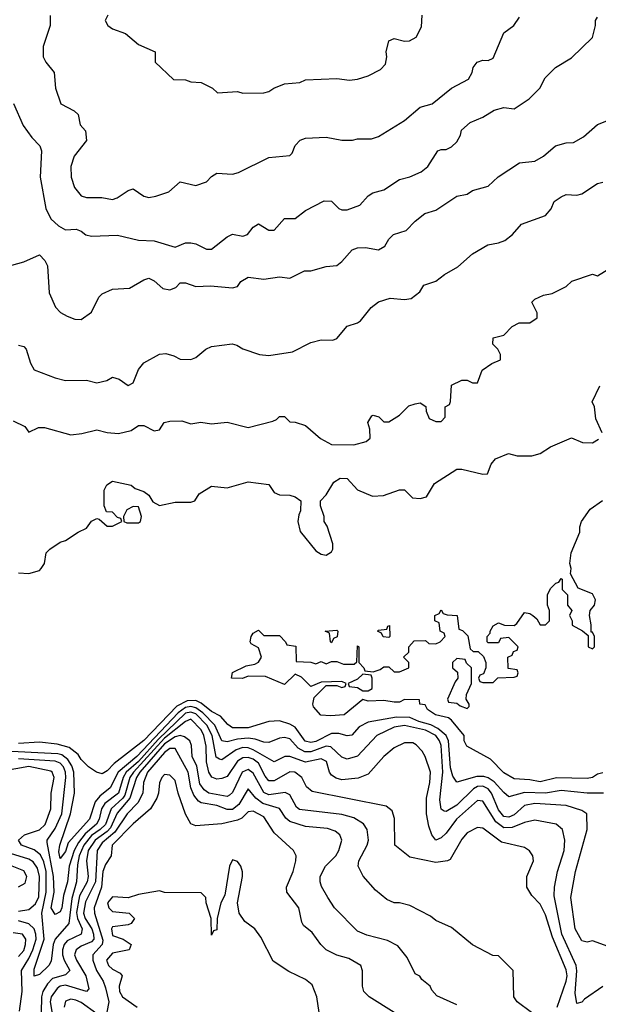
# Model space of a CAD drawing. Header units: inches. Extents: x 2348341 to 2479810, y 460419 to 613669.
# Tile 53 of 256: x 2407694 to 2409913, y 485401 to 489173. Entities that reach past the tile are written whole.
import ezdxf

# ---------------------------------------------------------------- set-up
doc = ezdxf.new("R2010")
doc.units = ezdxf.units.IN
doc.header["$MEASUREMENT"] = 0
doc.layers.add('C4408', color=7, linetype='Continuous')

msp = doc.modelspace()

# ---------------------------------------------------------------- linework, layer by layer
at = {"layer": 'C4408', "color": 2}
for points, elevation in [([(2407671.1, 488851.1), (2407707.3, 488767.3), (2407741.4, 488721.4), (2407772, 488690), (2407778, 488670), (2407772.7, 488570), (2407794.9, 488450), (2407813.4, 488410), (2407842.9, 488382.9), (2407870, 488368.2), (2407910.4, 488370.4), (2407930, 488362.8), (2407948.4, 488348.4), (2407970, 488343), (2408070, 488347.7), (2408150, 488328), (2408210, 488324.9), (2408290, 488300.7), (2408330, 488317.3), (2408350, 488318), (2408370, 488313.4), (2408410, 488294), (2408430, 488294), (2408490, 488341), (2408510, 488351.3), (2408550, 488342.8), (2408568, 488350), (2408590, 488378), (2408610, 488391), (2408650, 488366), (2408670, 488366), (2408709.2, 488410.8), (2408750, 488411.3), (2408790, 488442), (2408861.2, 488478.8), (2408890, 488478), (2408918, 488450), (2408930, 488444), (2408950, 488444.9), (2408998, 488462), (2409030, 488498), (2409048, 488510), (2409090, 488521), (2409150, 488561), (2409190, 488570.8), (2409234, 488590), (2409259, 488610), (2409298, 488670), (2409310, 488676), (2409330, 488676), (2409350, 488686), (2409370, 488704.7), (2409384, 488730), (2409388.7, 488750), (2409421.5, 488778.5), (2409470, 488798.8), (2409513.6, 488826.4), (2409550, 488836), (2409590, 488831.3), (2409648, 488870), (2409688, 488910), (2409708.7, 488950), (2409749, 488990), (2409810, 489026), (2409890, 489104.7), (2409902, 489150), (2409902, 489170), (2409910, 489182)], 90), ([(2407811.1, 489188.9), (2407811.3, 489150), (2407784.9, 489070), (2407784.9, 489030), (2407794, 489010), (2407826.8, 488970), (2407831.3, 488910), (2407852, 488850), (2407903.5, 488823.5), (2407918, 488810), (2407926.8, 488770), (2407946.8, 488746.8), (2407950.8, 488710), (2407902.8, 488650), (2407891, 488610), (2407891.3, 488570), (2407904.7, 488530), (2407930, 488498), (2407951.1, 488491.1), (2408008.9, 488491.1), (2408050, 488484), (2408068, 488490), (2408110, 488518), (2408130, 488524.7), (2408170, 488496), (2408190, 488491), (2408216, 488496), (2408266.3, 488513.7), (2408310, 488552), (2408370, 488538), (2408410, 488551.3), (2408430, 488572), (2408450, 488584.7), (2408510, 488581), (2408532.9, 488587.1), (2408650, 488644.7), (2408730, 488652), (2408739, 488661), (2408750, 488691.3), (2408769.4, 488710.6), (2408790, 488718.8), (2408870, 488722.8), (2408930, 488711.3), (2408970, 488711.3), (2408990, 488716), (2409043.1, 488716.9), (2409070, 488724.7), (2409170, 488786), (2409230, 488838), (2409275.3, 488850), (2409350, 488910.8), (2409414.7, 488945.3), (2409429.3, 488970), (2409433.2, 488990), (2409448.7, 489010), (2409470, 489017.3), (2409490, 489016), (2409510, 489024.7), (2409550, 489122), (2409589.1, 489150.9), (2409610, 489182)], 94), ([(2408032, 489190), (2408022, 489170), (2408032, 489150), (2408050, 489138), (2408099.8, 489119.8), (2408150, 489078), (2408214, 489050), (2408214, 489010), (2408283.6, 488943.6), (2408330, 488942), (2408350, 488934), (2408390, 488932), (2408434, 488910), (2408452.7, 488892.7), (2408530, 488898), (2408550, 488891.3), (2408630, 488892), (2408650, 488898), (2408669.3, 488910.7), (2408710, 488926.8), (2408768.4, 488931.6), (2408790, 488942), (2408910, 488946.8), (2408959, 488941), (2408990, 488944.7), (2409030, 488958), (2409078, 488982), (2409097.2, 489002.8), (2409102, 489030), (2409099, 489050), (2409110, 489092), (2409130, 489101), (2409170, 489091), (2409188.9, 489091.1), (2409214.6, 489105.4), (2409234.6, 489145.4), (2409238, 489190)], 98), ([(2407470, 488178.8), (2407710, 488244.7), (2407770, 488272), (2407790.8, 488250), (2407800.7, 488230), (2407806.8, 488126.8), (2407831.1, 488071.1), (2407851.1, 488051.1), (2407876.9, 488036.9), (2407905.4, 488025.4), (2407930, 488024.7), (2407970, 488052), (2407998, 488110), (2408010, 488122), (2408050, 488141), (2408115.5, 488144.5), (2408170, 488176), (2408190, 488182), (2408210, 488172), (2408243.5, 488143.5), (2408270, 488138), (2408293.2, 488146.8), (2408310, 488164.7), (2408330, 488164.7), (2408370, 488150.8), (2408426.3, 488153.7), (2408510, 488146), (2408528.9, 488151.1), (2408542, 488170), (2408570, 488186), (2408630, 488179.1), (2408690, 488187.7), (2408730, 488182), (2408786, 488210), (2408810, 488210.8), (2408870, 488227.3), (2408910, 488231), (2408930, 488246), (2408969.5, 488290.5), (2408990, 488298.8), (2409019.8, 488299.8), (2409070, 488291), (2409094.8, 488305.2), (2409110, 488332), (2409128, 488350), (2409175.5, 488364.5), (2409210, 488401), (2409248, 488430), (2409290, 488442.8), (2409370, 488496), (2409410, 488504.7), (2409430, 488518.8), (2409490, 488534.8), (2409529.4, 488570.6), (2409610, 488624.7), (2409670, 488631), (2409702, 488650), (2409748, 488690), (2409790, 488701), (2409817.2, 488702.8), (2409855.5, 488724.5), (2409910, 488771.3), (2409958, 488790)], 86), ([(2407690, 487926), (2407710, 487921), (2407718.8, 487910), (2407736.3, 487856.3), (2407750, 487831.3), (2407830, 487801), (2407870, 487791), (2407950, 487791.3), (2407990, 487781), (2408029.1, 487790.9), (2408050, 487802.8), (2408075.5, 487795.5), (2408110, 487771.3), (2408130, 487782), (2408150, 487832), (2408170, 487858), (2408230, 487890.8), (2408254.4, 487894.4), (2408285.4, 487885.4), (2408310, 487872), (2408350, 487871.3), (2408370, 487878), (2408408, 487910), (2408430, 487921), (2408509.1, 487930.9), (2408526.4, 487926.4), (2408550, 487911.3), (2408614, 487890), (2408650, 487886.8), (2408740.2, 487899.8), (2408810, 487936), (2408850, 487946), (2408895.5, 487944.5), (2408910, 487951.3), (2408950, 487998), (2408988.9, 488011.1), (2409000.4, 488019.6), (2409042, 488070), (2409070, 488091.3), (2409114.6, 488105.4), (2409170, 488100.7), (2409194.8, 488105.2), (2409228, 488130), (2409244, 488156), (2409290, 488171.3), (2409323.2, 488196.8), (2409374.5, 488225.5), (2409430, 488276), (2409489.2, 488310.8), (2409530, 488317.3), (2409553.8, 488326.2), (2409584, 488350), (2409618, 488390), (2409710, 488422.8), (2409731.8, 488448.2), (2409743.9, 488476.1), (2409770, 488494), (2409790, 488502.8), (2409830, 488501), (2409850, 488506), (2409910, 488544.9), (2409930, 488550.6)], 82), ([(2407670, 487636), (2407714, 487614), (2407730, 487592), (2407766, 487610), (2407789.1, 487610.9), (2407890, 487582.8), (2407932.7, 487587.3), (2407990, 487601), (2408030, 487590.7), (2408072.9, 487587.1), (2408121.2, 487598.8), (2408150, 487618), (2408170, 487618), (2408210, 487598), (2408230, 487602), (2408248, 487630), (2408270, 487634.8), (2408316, 487636), (2408350, 487624.7), (2408388.7, 487631.3), (2408430, 487624.7), (2408490, 487631), (2408570, 487611), (2408664.7, 487635.3), (2408679, 487641), (2408690, 487652), (2408710, 487652), (2408730, 487632), (2408750, 487631.3), (2408790, 487618), (2408848.1, 487568.1), (2408890, 487544.9), (2408975.5, 487544.5), (2409023.1, 487556.9), (2409038, 487570), (2409036.4, 487603.6), (2409029, 487630), (2409044.7, 487655.3), (2409050, 487658), (2409070.9, 487650.9), (2409090, 487632), (2409110, 487632), (2409150, 487658), (2409186.3, 487693.7), (2409210, 487701), (2409230, 487704.7), (2409251.1, 487691.1), (2409252.7, 487672.7), (2409264.7, 487644.7), (2409290, 487634), (2409310, 487634), (2409326, 487650), (2409326, 487690), (2409342, 487698), (2409346, 487710), (2409350, 487772), (2409390, 487792), (2409410, 487792), (2409430, 487782), (2409450, 487782), (2409468, 487830), (2409504.7, 487855.3), (2409538, 487870), (2409538, 487890), (2409528, 487910), (2409508, 487930), (2409510, 487954), (2409550, 487964.7), (2409583.1, 487996.9), (2409608.7, 488011.3), (2409650, 488011.3), (2409678, 488030), (2409678, 488050), (2409658, 488090), (2409670, 488102), (2409703.1, 488116.9), (2409736.4, 488123.6), (2409788.9, 488151.1), (2409811.6, 488171.6), (2409890, 488198), (2409910, 488192), (2409990, 488241)], 78), ([(2409928, 487590), (2409903.1, 487643.1), (2409898, 487690), (2409888.7, 487708.7), (2409918, 487770)], 74), ([(2407690, 487054), (2407730, 487050.7), (2407770, 487062.8), (2407777.2, 487070), (2407789.2, 487090), (2407795.3, 487130), (2407810, 487144.7), (2407849.1, 487170.9), (2407870, 487178), (2407918, 487210), (2407950, 487224.7), (2407970, 487252), (2407990, 487262), (2407999.6, 487259.6), (2408030, 487232), (2408050, 487232), (2408086, 487250), (2408082, 487262), (2408070, 487266), (2408050, 487286), (2408027.3, 487287.3), (2408018, 487310), (2408018, 487370), (2408028.9, 487391.1), (2408050, 487404.7), (2408122, 487390), (2408136.9, 487376.9), (2408170, 487364.7), (2408190, 487351.3), (2408205.4, 487325.4), (2408230, 487312), (2408290, 487324.7), (2408350, 487324.7), (2408366, 487330), (2408383.1, 487356.9), (2408430, 487386), (2408490, 487378.8), (2408570, 487402), (2408650, 487392), (2408670, 487362), (2408690, 487352), (2408730, 487351.3), (2408750, 487344.7), (2408772, 487330), (2408771.6, 487291.6), (2408764, 487276), (2408760.7, 487250), (2408770, 487212), (2408830, 487138), (2408850, 487124.7), (2408870, 487122), (2408890, 487134), (2408895.3, 487144.7), (2408894.6, 487165.4), (2408872.9, 487232.9), (2408862, 487250), (2408862, 487270), (2408848, 487310), (2408848, 487330), (2408870, 487352), (2408899, 487401), (2408923.2, 487416.8), (2408950, 487414.8), (2408990, 487371.3), (2409047.3, 487347.3), (2409089.5, 487350.5), (2409150, 487371.3), (2409170, 487371.3), (2409201, 487341), (2409230, 487338), (2409254.6, 487345.4), (2409284.5, 487395.5), (2409370, 487451), (2409390, 487451), (2409470, 487432), (2409487.3, 487432.7), (2409502, 487470), (2409518, 487490), (2409569, 487511), (2409601.4, 487501.4), (2409657.5, 487502.5), (2409689.3, 487510.7), (2409730, 487536), (2409810, 487571.3), (2409852.7, 487552.7), (2409890, 487552), (2409914, 487566)], 74), ([(2409930, 486287.3), (2409910, 486282), (2409890, 486269.7), (2409870, 486266.3), (2409752, 486268), (2409690, 486252.7), (2409650, 486260.7), (2409590, 486264.5), (2409550, 486287.3), (2409499.6, 486339.6), (2409408.7, 486390), (2409398, 486410), (2409398, 486430), (2409349.3, 486489.3), (2409338, 486498), (2409288.7, 486510), (2409258, 486530), (2409248.4, 486548.4), (2409228.7, 486550), (2409227.3, 486567.3), (2409170, 486568.7), (2409150, 486558), (2409130, 486558), (2409090, 486564), (2409030, 486562), (2409010, 486568), (2408938, 486510), (2408885.6, 486505.6), (2408848.7, 486508.7), (2408820.4, 486540.4), (2408818, 486550), (2408824, 486576), (2408870, 486622), (2408910, 486622), (2408930, 486614), (2408942, 486618), (2408946, 486630), (2408930, 486638), (2408850, 486635.3), (2408810, 486618), (2408774.6, 486654.6), (2408750, 486666), (2408710, 486626), (2408636.5, 486656.5), (2408570, 486658), (2408548.7, 486648.7), (2408506, 486650), (2408510, 486672), (2408563.1, 486696.9), (2408596.5, 486703.5), (2408610, 486712), (2408622, 486730), (2408610, 486766), (2408582, 486782), (2408578, 486790), (2408582, 486810), (2408590, 486822), (2408610, 486834), (2408630, 486814), (2408690, 486814), (2408714, 486790), (2408718, 486778), (2408752.7, 486772.7), (2408754, 486714), (2408810, 486712), (2408830, 486704.7), (2408850, 486714), (2408870, 486704.7), (2408890, 486714), (2408910, 486714), (2408936.4, 486703.6), (2408976.4, 486703.6), (2408987.3, 486712.7), (2408990, 486774), (2408994, 486770), (2408994, 486710), (2409014, 486690), (2409018, 486678), (2409050, 486674), (2409076.4, 486683.6), (2409090, 486694), (2409110, 486694), (2409130, 486674), (2409150, 486674), (2409186, 486690), (2409186, 486710), (2409166, 486730), (2409186, 486750), (2409186, 486770), (2409207.3, 486792.7), (2409250, 486794), (2409263.6, 486783.6), (2409290, 486782), (2409306, 486790), (2409326, 486810), (2409322, 486822), (2409306, 486830), (2409302, 486862), (2409286, 486870), (2409286, 486890), (2409302, 486898), (2409310, 486912), (2409318, 486898), (2409332.7, 486892.7), (2409372, 486890), (2409378, 486838), (2409392.7, 486832.7), (2409412.7, 486812.7), (2409422, 486762), (2409432.7, 486752.7), (2409452, 486752), (2409472.7, 486732.7), (2409482, 486710), (2409482, 486690), (2409472.7, 486667.3), (2409458, 486662), (2409454, 486650), (2409458, 486638), (2409470, 486634), (2409510, 486634), (2409528, 486652), (2409590, 486654), (2409602, 486658), (2409606, 486670), (2409602, 486682), (2409567.3, 486687.3), (2409566, 486730), (2409582, 486738), (2409587.3, 486752.7), (2409602, 486758), (2409606, 486770), (2409570, 486806), (2409538, 486802), (2409530, 486786), (2409490, 486786), (2409486, 486790), (2409486, 486810), (2409498, 486822), (2409498, 486830), (2409510, 486851.3), (2409530, 486862), (2409552.7, 486852.7), (2409590, 486852), (2409600.4, 486859.6), (2409630, 486902), (2409650, 486898), (2409662, 486890), (2409676.9, 486876.9), (2409690, 486854), (2409710, 486854), (2409726, 486870), (2409726, 486910), (2409718, 486930), (2409718, 486970), (2409730, 486994), (2409750, 487014), (2409762, 487018), (2409770, 487032), (2409774, 487030), (2409774, 486990), (2409794, 486970), (2409794, 486930), (2409811.3, 486910), (2409802, 486890), (2409812, 486870), (2409812.7, 486852.7), (2409852, 486832), (2409874, 486814), (2409874, 486770), (2409890, 486762), (2409898, 486770), (2409898, 486810), (2409890, 486826), (2409886, 486826), (2409886, 486854), (2409879, 486890), (2409882, 486910), (2409898, 486930), (2409902, 486950), (2409890, 486973.2), (2409835.3, 486995.3), (2409806, 487050), (2409808.7, 487070), (2409804, 487090), (2409808.7, 487130), (2409842, 487210), (2409842, 487230), (2409848.7, 487250), (2409882, 487298), (2409929.3, 487330.7)], 70), ([(2409950, 485622.7), (2409890, 485644), (2409870, 485639), (2409850, 485644), (2409823.7, 485690), (2409807.3, 485810), (2409825.6, 485910), (2409869.6, 486070), (2409869.2, 486130), (2409850, 486143.7), (2409790, 486163), (2409670, 486169.7), (2409630, 486162), (2409590, 486126.9), (2409570, 486117.7), (2409550, 486120.4), (2409530, 486146), (2409502.8, 486210), (2409490, 486226), (2409470, 486236.2), (2409450, 486234.6), (2409433.9, 486226.1), (2409370, 486164), (2409330, 486139.5), (2409321.2, 486141.2), (2409310, 486148.7), (2409304.8, 486184.7), (2409317, 486290), (2409310, 486392.7), (2409304.5, 486410), (2409289.7, 486430), (2409250, 486450.5), (2409170, 486468.7), (2409130, 486462.7), (2409064, 486430), (2408990, 486351.6), (2408950, 486339.7), (2408930, 486347.3), (2408887.4, 486387.4), (2408870, 486389.8), (2408810, 486368.1), (2408787.7, 486367.7), (2408762.4, 486382.4), (2408730, 486417.4), (2408710, 486423.5), (2408690, 486420.5), (2408650, 486404.2), (2408630, 486405.1), (2408597.1, 486417.1), (2408570, 486420.3), (2408530, 486417.1), (2408490, 486405.7), (2408470, 486409.6), (2408442.9, 486470), (2408396.8, 486516.8), (2408370, 486536.4), (2408350, 486541.2), (2408330, 486537.3), (2408302.4, 486517.6), (2408143, 486350), (2408071.8, 486290), (2408041.7, 486230), (2408001.7, 486198.3), (2407984, 486176), (2407961.5, 486110), (2407880.4, 486019.6), (2407870, 485986.6), (2407850, 485959.3), (2407844.9, 485984.9), (2407848.4, 486010), (2407889.8, 486130), (2407904.6, 486210), (2407901.7, 486290), (2407893.8, 486313.8), (2407878.8, 486338.8), (2407856.1, 486356.1), (2407840.4, 486360.4), (2407610, 486371.4)], 78), ([(2409932.7, 486210), (2409870, 486209.7), (2409770, 486219.8), (2409710, 486209.8), (2409630, 486211.9), (2409570, 486195.6), (2409550, 486211.6), (2409513.4, 486253.4), (2409490, 486268.7), (2409473.6, 486273.6), (2409447.1, 486272.9), (2409370, 486252.3), (2409355.1, 486275.1), (2409346.5, 486306.5), (2409338.2, 486410), (2409328.9, 486430), (2409297, 486457.1), (2409271, 486471), (2409224.1, 486484.1), (2409190, 486499.8), (2409139, 486501), (2409030, 486481), (2408996.5, 486463.5), (2408967.7, 486432.3), (2408950, 486429.5), (2408918.5, 486438.5), (2408890, 486438.5), (2408830, 486408.2), (2408810, 486403.1), (2408789.2, 486409.2), (2408750, 486462), (2408730, 486473.7), (2408690, 486486.3), (2408650, 486483.6), (2408570, 486460.4), (2408510, 486460.5), (2408492.5, 486472.5), (2408464, 486504), (2408430, 486522.7), (2408390, 486554.5), (2408370, 486564), (2408336.9, 486563.1), (2408297.3, 486542.7), (2408170, 486411.1), (2408056.7, 486323.3), (2408030, 486295.6), (2408010, 486283.7), (2407989.5, 486289.5), (2407958, 486310), (2407930, 486339), (2407918.3, 486358.3), (2407884.2, 486384.2), (2407837.8, 486397.8), (2407770, 486404.4), (2407690, 486400.3)], 74), ([(2409930, 485469.4), (2409859.3, 485420.7), (2409850, 485409.4), (2409830, 485404), (2409824, 485444), (2409830.9, 485529.1), (2409827.8, 485550), (2409772.8, 485670), (2409743.7, 485816.3), (2409744.7, 485850), (2409756.3, 485910), (2409781.6, 485990), (2409784.5, 486030), (2409776, 486070), (2409751.2, 486091.2), (2409670, 486106), (2409630, 486096.9), (2409582.2, 486077.8), (2409550, 486077.4), (2409519.6, 486099.6), (2409470, 486179.5), (2409450, 486181.6), (2409369.5, 486110.5), (2409330, 486056.3), (2409310, 486038.4), (2409289.2, 486030), (2409274.5, 486050), (2409262.6, 486082.6), (2409254, 486130), (2409254.3, 486190), (2409266.6, 486250), (2409269.3, 486290), (2409249.2, 486350), (2409237.2, 486370), (2409214.8, 486394.8), (2409202, 486402), (2409170, 486402.7), (2409130, 486383.7), (2409090.7, 486350), (2409030, 486282.7), (2408992.4, 486267.6), (2408930, 486261.3), (2408907.3, 486267.2), (2408890, 486278), (2408882.4, 486290), (2408870.8, 486330.8), (2408850, 486341.3), (2408790, 486328.7), (2408730, 486349.7), (2408710.3, 486349.7), (2408670, 486329.6), (2408590, 486375.8), (2408570, 486383.5), (2408550, 486384.4), (2408524, 486376), (2408470, 486336.9), (2408460.1, 486340.1), (2408448.1, 486348.1), (2408431.8, 486430), (2408412, 486470), (2408370, 486513.8), (2408350, 486520.4), (2408330, 486515.8), (2408224.7, 486415.3), (2408150, 486330.5), (2408102.7, 486290), (2408090.8, 486270), (2408073.4, 486210), (2408021.3, 486170), (2408008.5, 486150), (2407999, 486110), (2407988.9, 486091.1), (2407946, 486054), (2407919.7, 486020.4), (2407903.5, 485990), (2407884, 485930), (2407877.5, 485870), (2407862.2, 485817.8), (2407856.2, 485770), (2407850, 485754.5), (2407830, 485744.5), (2407815.4, 485770), (2407826.2, 485830), (2407823.7, 485890), (2407799.1, 486020.9), (2407799.7, 486030), (2407830, 486073.7), (2407855.9, 486130), (2407871.6, 486270), (2407870.6, 486290), (2407862.8, 486310), (2407850, 486324.2), (2407830, 486332.1), (2407690, 486341.7)], 82), ([(2409755.1, 485390), (2409789.7, 485490), (2409792.8, 485510), (2409790, 485533.2), (2409737.4, 485657.4), (2409710, 485744), (2409690, 485784), (2409657.5, 485817.5), (2409639, 485850), (2409639, 485890), (2409664, 485950), (2409662, 485970), (2409649, 485989), (2409630, 486002), (2409541.5, 486021.5), (2409470, 486075.1), (2409450, 486078), (2409410, 486057.2), (2409390, 486034), (2409344.7, 485955.3), (2409334, 485950), (2409290, 485944), (2409190, 485965.1), (2409133.2, 486010), (2409132, 486112), (2409122, 486142), (2409099.5, 486159.5), (2408815.6, 486215.6), (2408793.4, 486233.4), (2408776, 486270), (2408749.6, 486289.6), (2408730, 486291.3), (2408670, 486256.3), (2408650, 486256.9), (2408635.4, 486275.4), (2408610, 486324), (2408590, 486339.3), (2408570, 486346.8), (2408550, 486345.1), (2408530, 486332.4), (2408490, 486274), (2408470, 486265.6), (2408450, 486263.6), (2408431.2, 486271.2), (2408419.7, 486290), (2408410.7, 486330), (2408409.8, 486390), (2408400.9, 486430), (2408390, 486452.6), (2408350, 486493.2), (2408330, 486484.4), (2408250, 486420.4), (2408130.1, 486290), (2408116.8, 486270), (2408097.5, 486202.5), (2408090.1, 486189.9), (2408044.7, 486150), (2408023, 486090), (2408003.2, 486070), (2407970, 486046.9), (2407939.8, 486010), (2407922.8, 485970), (2407915.5, 485935.5), (2407912.1, 485870), (2407894.2, 485805.8), (2407883.1, 485710), (2407830.2, 485650), (2407822.7, 485630), (2407814.5, 485565.5), (2407806.4, 485550), (2407770, 485515.1), (2407750, 485509.2), (2407750, 485536), (2407788.2, 485650), (2407779.8, 485750), (2407795.7, 485830), (2407795.9, 485910), (2407786.9, 485946.8), (2407773.7, 485973.7), (2407750, 485992.6), (2407701.2, 486010), (2407689.5, 486030), (2407713.2, 486050), (2407770, 486068.9), (2407792.6, 486090), (2407814, 486150), (2407814.7, 486210), (2407826, 486270), (2407819.5, 486290), (2407813.6, 486293.6), (2407730, 486311.4), (2407630, 486294.5)], 86), ([(2409656, 485370), (2409602, 485410), (2409588.7, 485430), (2409586, 485530), (2409530, 485586), (2409508.4, 485588.4), (2409430, 485628), (2409350, 485695.3), (2409290, 485722), (2409270, 485739), (2409190, 485779), (2409150, 485789), (2409130, 485789.2), (2409102, 485802), (2409058.6, 485838.6), (2409011.5, 485891.5), (2408992.3, 485930), (2408995.1, 485950), (2409027, 486010), (2409032, 486030), (2409027, 486070), (2409012.6, 486092.6), (2408974.9, 486114.9), (2408930, 486128.2), (2408766.8, 486146.8), (2408756.2, 486156.2), (2408730, 486202.9), (2408712.5, 486212.5), (2408650, 486202.7), (2408630, 486212.8), (2408590, 486286), (2408570, 486299.7), (2408547.9, 486290), (2408510, 486211.6), (2408498.2, 486201.8), (2408490, 486197.4), (2408419.5, 486210), (2408402, 486222), (2408385.4, 486245.4), (2408373.4, 486313.4), (2408355.6, 486350), (2408352.5, 486392.5), (2408346.3, 486410), (2408325.9, 486425.9), (2408310, 486430.8), (2408290, 486425.8), (2408250, 486398.7), (2408154.8, 486290), (2408141.7, 486270), (2408116.8, 486190), (2408067.6, 486132.4), (2408043.1, 486076.9), (2408030, 486062.3), (2407983.8, 486030), (2407957.1, 485990), (2407950.2, 485950), (2407957.2, 485890), (2407953, 485870), (2407924, 485816), (2407912.2, 485752.2), (2407915.7, 485730), (2407934, 485690), (2407930.3, 485670), (2407876.4, 485643.6), (2407864.7, 485630), (2407858.4, 485610), (2407858.2, 485590), (2407864.4, 485570), (2407886.4, 485530), (2407870, 485513.6), (2407820.6, 485499.4), (2407800.5, 485479.5), (2407783.6, 485450), (2407778.2, 485430), (2407776.9, 485370)], 90), ([(2409370, 485399.3), (2409293.6, 485433.6), (2409274.6, 485454.6), (2409268, 485470), (2409236.4, 485496.4), (2409228.4, 485508.4), (2409210, 485518), (2409180.2, 485580.2), (2409144.5, 485624.5), (2409104.8, 485644.8), (2409025.8, 485665.8), (2408990, 485681.2), (2408901.2, 485770), (2408876, 485810), (2408852.1, 485852.1), (2408846, 485870), (2408846.6, 485890), (2408867, 485930), (2408906, 485970), (2408918, 485990), (2408929.3, 486030), (2408921.2, 486050), (2408903.6, 486063.6), (2408874.2, 486074.2), (2408790, 486082.4), (2408730, 486101.1), (2408714.2, 486114.2), (2408690.9, 486150.9), (2408626.3, 486170), (2408599.7, 486190), (2408570, 486226), (2408534.2, 486165.8), (2408510, 486146.8), (2408490, 486146.8), (2408450, 486162.7), (2408390, 486173), (2408379.4, 486179.4), (2408362, 486202), (2408350.7, 486230.7), (2408339.8, 486290), (2408290, 486380.7), (2408270, 486380.4), (2408250, 486365.1), (2408183.8, 486290), (2408169.2, 486250), (2408167, 486210), (2408147.6, 486172.4), (2408106.5, 486130), (2408059.7, 486060.3), (2408010, 486019.3), (2407991.3, 485990), (2407984.8, 485870), (2407946.6, 485793.4), (2407939, 485750), (2407945.4, 485730), (2407970.9, 485690), (2407978, 485670), (2407978.5, 485650), (2407970, 485639.7), (2407930, 485623.5), (2407910.4, 485610), (2407904.9, 485590), (2407911.6, 485570), (2407947.9, 485510), (2407959.9, 485460.1), (2407950.5, 485449.5), (2407870, 485473.5), (2407850, 485470.8), (2407838.3, 485461.7), (2407815.5, 485430), (2407811.2, 485410), (2407821.7, 485350)], 94), ([(2409129.7, 485369.7), (2409034, 485430), (2409014, 485450), (2409009.2, 485470), (2409009.1, 485529.1), (2409002, 485550), (2408955.9, 485575.9), (2408910, 485589.4), (2408869.6, 485609.6), (2408849.5, 485629.5), (2408815.9, 485675.9), (2408782.5, 485702.5), (2408775.5, 485715.5), (2408765.2, 485770), (2408719, 485830), (2408717.2, 485850), (2408742.7, 485910), (2408753.2, 485950), (2408754, 485970), (2408744, 485990), (2408670, 486057.2), (2408630, 486118.4), (2408590, 486140.5), (2408570, 486137.6), (2408545.8, 486114.2), (2408530, 486105.6), (2408470, 486092.3), (2408370, 486084.5), (2408350, 486092.7), (2408329.7, 486129.7), (2408301.6, 486210), (2408290, 486258), (2408270, 486279), (2408250, 486281.2), (2408238.8, 486270), (2408230.6, 486249.4), (2408227, 486210), (2408220.3, 486190), (2408195.3, 486150), (2408130, 486092.8), (2408048.9, 486010), (2408044.9, 485970), (2408023.5, 485936.5), (2408013.4, 485910), (2408008, 485850), (2407979.6, 485770), (2407980.9, 485750), (2408013.1, 485646.9), (2408010.1, 485629.9), (2407974.9, 485590), (2407974.6, 485570), (2407988.9, 485530), (2408014.9, 485490), (2408023.4, 485463.4), (2408036.5, 485410), (2408028.9, 485371.1)], 98), ([(2407690, 485758), (2407730, 485764.4), (2407754.8, 485785.2), (2407767.2, 485812.8), (2407770.6, 485890), (2407762.1, 485922.1), (2407746.6, 485946.6), (2407730, 485957.2), (2407658.8, 485978.8)], 90), ([(2407690, 485850.8), (2407715.6, 485864.4), (2407722, 485890), (2407710, 485911.5), (2407639.8, 485939.7)], 94), ([(2408842, 485370), (2408834, 485430), (2408816, 485476), (2408790, 485495.3), (2408726.8, 485526.8), (2408666.3, 485566.3), (2408618.6, 485658.6), (2408595.3, 485690), (2408558, 485718), (2408535.3, 485750), (2408529, 485790), (2408548.7, 485890), (2408548.4, 485908.4), (2408542, 485930), (2408530, 485948), (2408510, 485954), (2408498.8, 485930), (2408481, 485819), (2408466, 485790), (2408451, 485730), (2408450, 485686), (2408438, 485682), (2408430, 485666), (2408428, 485730), (2408408.9, 485788.9), (2408408, 485810), (2408390, 485828), (2408250, 485828.7), (2408230, 485835.3), (2408150, 485822), (2408110, 485809), (2408050, 485812.7), (2408030.7, 485790), (2408036.3, 485770), (2408050, 485756.3), (2408114, 485750), (2408134, 485730), (2408122, 485710), (2408110, 485705.2), (2408050, 485697.2), (2408046, 485690), (2408050, 485664), (2408090.7, 485650.7), (2408122, 485630), (2408114, 485610), (2408050, 485597), (2408027.4, 485570), (2408035.5, 485550), (2408050, 485535.5), (2408079.9, 485519.9), (2408086.8, 485510), (2408076.4, 485470), (2408077.6, 485450), (2408089.1, 485429.1), (2408144.7, 485390)], 102), ([(2407693.9, 485373.9), (2407703.9, 485450), (2407701, 485530), (2407730, 485576.5), (2407744.7, 485610), (2407757, 485650), (2407756.5, 485670), (2407749.7, 485690), (2407730, 485709.7), (2407690, 485720.5)], 90), ([(2407690, 485583.6), (2407710, 485606.7), (2407717.2, 485630), (2407717.3, 485650), (2407705.2, 485670), (2407670, 485674.5)], 94), ([(2407990, 485364), (2407930, 485408.3), (2407910, 485416.4), (2407890, 485420.5), (2407870, 485412.7), (2407864.9, 485390)], 98)]:
    msp.add_lwpolyline(points, dxfattribs=dict(at, elevation=elevation))
for points, elevation in [([(2408130, 487308), (2408105.4, 487294.6), (2408092, 487270), (2408094, 487250), (2408104.7, 487244.7), (2408150, 487244.7), (2408158, 487250), (2408162, 487270), (2408150, 487306)], 74), ([(2409110, 486806), (2409088.4, 486808.4), (2409082, 486822), (2409066, 486830), (2409070, 486834), (2409102, 486838), (2409106, 486850), (2409111.6, 486851.6), (2409114, 486810)], 70), ([(2408890, 486786), (2408886, 486790), (2408882, 486822), (2408866, 486830), (2408910, 486834), (2408914, 486830), (2408911.6, 486808.4), (2408898, 486802)], 70), ([(2409370, 486726), (2409354, 486710), (2409354, 486690), (2409372.7, 486672.7), (2409374, 486650), (2409363.6, 486636.4), (2409334, 486570), (2409338, 486558), (2409370, 486554), (2409383.6, 486543.6), (2409410, 486534), (2409418, 486542), (2409418, 486550), (2409406, 486570), (2409407.3, 486587.3), (2409426, 486630), (2409426, 486690), (2409407.3, 486707.3), (2409402, 486722)], 70), ([(2409010, 486666), (2408990, 486646), (2408954, 486630), (2408958, 486618), (2408990, 486614), (2409010, 486602), (2409030, 486602), (2409046, 486610), (2409046, 486650), (2409042, 486662)], 70)]:
    msp.add_lwpolyline(points, close=True, dxfattribs=dict(at, elevation=elevation))

doc.saveas('drawing.dxf')
